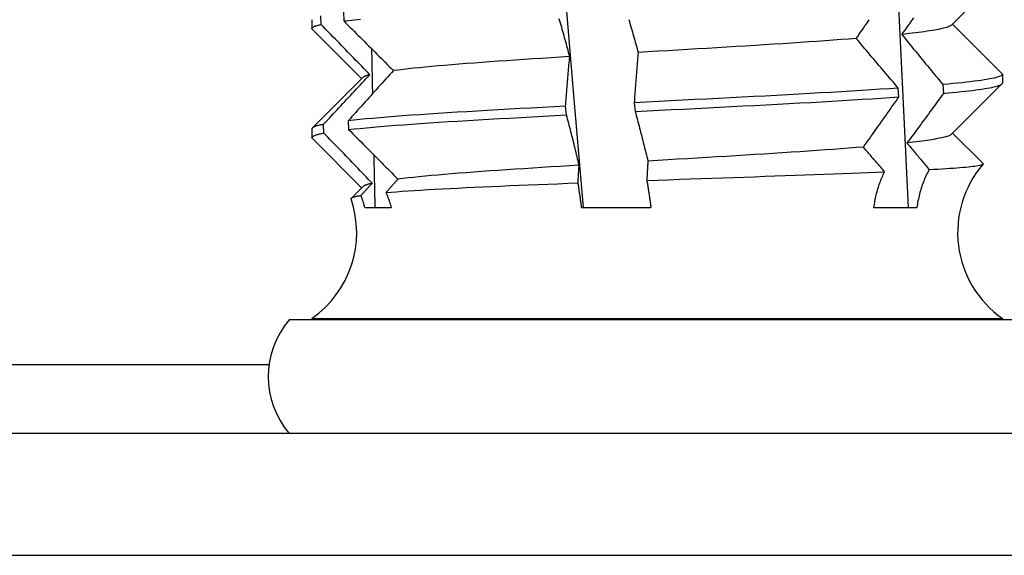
# Model space of a CAD drawing. Header units: inches. Extents: x 13 to 218, y 17 to 122.
# Tile 21 of 107: x 39.675 to 40.119, y 110.431 to 110.673. Entities that reach past the tile are written whole.
import ezdxf

# ---------------------------------------------------------------- set-up
doc = ezdxf.new("R2010")
doc.units = ezdxf.units.IN
doc.header["$MEASUREMENT"] = 0
doc.layers.add('Visible Edges(ANSI)', color=7, linetype='Continuous', lineweight=25)
doc.layers.add('Visible Tangent Edges(ANSI)', color=7, linetype='Continuous', lineweight=25)

msp = doc.modelspace()

# ---------------------------------------------------------------- linework, layer by layer
at = {"layer": 'Visible Edges(ANSI)'}
for p, q in [((40.11778136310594, 110.6929155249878), (40.09512990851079, 110.6702304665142)), ((39.80695460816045, 110.672679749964), (39.80695460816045, 110.6687033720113)), ((39.81106906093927, 110.6705090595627), (39.81097507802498, 110.6744646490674)), ((39.82109202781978, 110.6760453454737), (39.82126485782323, 110.672089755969)), ((39.82934263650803, 110.6460852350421), (39.80715147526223, 110.6683092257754)), ((40.09559020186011, 110.6706915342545), (40.11778136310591, 110.6484676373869)), ((39.8071514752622, 110.6238613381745), (39.82980292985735, 110.6465463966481)), ((40.11797823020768, 110.6480734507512), (40.11797823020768, 110.6440970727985)), ((40.07140133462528, 110.6378725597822), (40.07110574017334, 110.6418281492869)), ((40.09120516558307, 110.6434088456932), (40.09143674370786, 110.6394532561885)), ((40.11778136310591, 110.6437029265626), (40.09512990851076, 110.621017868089)), ((39.92164291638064, 110.62971348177), (39.92124392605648, 110.6336689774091)), ((39.95213769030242, 110.6352496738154), (39.95255045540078, 110.6312941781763)), ((39.81232067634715, 110.6215543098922), (39.81221348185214, 110.6255098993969)), ((39.82330094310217, 110.6270905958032), (39.82348604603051, 110.6231350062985)), ((39.80695460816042, 110.6234671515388), (39.80695460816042, 110.6194907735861)), ((40.09559020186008, 110.6214789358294), (40.10927149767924, 110.6077762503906)), ((39.82934265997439, 110.5968726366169), (39.8071514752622, 110.6190966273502)), ((39.82470264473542, 110.5922249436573), (39.82980293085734, 110.5973337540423)), ((39.83075927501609, 110.5880031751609), (39.84265977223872, 110.5880031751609)), ((39.92843044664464, 110.5880031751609), (39.95963510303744, 110.5880031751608)), ((40.06013759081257, 110.5880031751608), (40.07944174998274, 110.5880031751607)), ((40.12821186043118, 110.5373451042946), (39.79672097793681, 110.5373451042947)), ((39.80695460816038, 110.5380160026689), (40.11797823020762, 110.5380160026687)), ((39.80695460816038, 110.5380160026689), (39.80695460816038, 110.5373451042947)), ((40.11797823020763, 110.5380160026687), (40.11797823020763, 110.5373451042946)), ((40.96236641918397, 110.4861640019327), (33.87546641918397, 110.486164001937)), ((33.87546641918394, 110.4311640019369), (40.96236641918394, 110.4311640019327))]:
    msp.add_line(p, q, dxfattribs=at)
at = {"layer": 'Visible Edges(ANSI)', "flags": 128}
for points in [[(40.03713617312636, 111.2255880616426), (40.04096746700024, 111.1724559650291), (40.04469794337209, 111.1193239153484), (40.0483234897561, 111.0661918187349), (40.05183999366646, 111.0130597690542), (40.05524334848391, 110.9599277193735), (40.05852944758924, 110.9067955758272), (40.06169416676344, 110.8536635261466), (40.06473340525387, 110.8005314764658), (40.0676430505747, 110.7473994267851), (40.07041898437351, 110.6942672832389), (40.07305710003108, 110.6411352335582), (40.07555329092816, 110.5880031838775)], [(39.8793165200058, 111.2222816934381), (39.88271776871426, 111.1734910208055), (39.88620571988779, 111.1247003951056), (39.88977619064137, 111.0759097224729), (39.89342499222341, 111.0271190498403), (39.89714794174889, 110.9783283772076), (39.90094084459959, 110.9295377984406), (39.9047995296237, 110.8807471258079), (39.90871979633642, 110.8319564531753), (39.91269746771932, 110.7831657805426), (39.9167283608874, 110.7343751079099), (39.92080828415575, 110.6855845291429), (39.92493305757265, 110.6367938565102), (39.9290984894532, 110.5880031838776)], [(39.82126485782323, 110.672089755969), (39.8236312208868, 110.672363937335), (39.82616758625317, 110.6726380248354), (39.82887086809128, 110.6729121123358)], [(39.92310957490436, 110.6560334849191), (39.92285690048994, 110.656976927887), (39.92260307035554, 110.657920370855), (39.92234807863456, 110.6588637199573), (39.9220919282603, 110.6598070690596), (39.92183462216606, 110.660750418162), (39.92157615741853, 110.6616937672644), (39.92131653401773, 110.6626370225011), (39.92105575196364, 110.6635802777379), (39.92079381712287, 110.6645234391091), (39.92053072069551, 110.6654666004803), (39.92026647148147, 110.6664097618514), (39.92000106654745, 110.6673529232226), (39.91973450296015, 110.6682959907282), (39.91946678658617, 110.6692390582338), (39.9191979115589, 110.6701821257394), (39.91892788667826, 110.6711250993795), (39.91865670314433, 110.6720680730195), (39.91838436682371, 110.6730110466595)], [(39.94967899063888, 110.6727910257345), (39.94995273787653, 110.671858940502), (39.95022533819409, 110.6709269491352), (39.95049679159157, 110.6699949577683), (39.95076709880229, 110.6690629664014), (39.95103625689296, 110.6681310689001), (39.95130426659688, 110.6671992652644), (39.95157112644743, 110.6662674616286), (39.95183683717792, 110.6653357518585), (39.95210139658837, 110.6644040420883), (39.95236480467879, 110.6634724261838), (39.95262706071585, 110.6625409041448), (39.95288816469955, 110.6616094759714), (39.95314811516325, 110.660678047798), (39.95340691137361, 110.6597468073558), (39.95366455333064, 110.6588155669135), (39.95392103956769, 110.6578844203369)], [(40.05217790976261, 110.6641926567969), (40.05283397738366, 110.6651360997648), (40.05348920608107, 110.6660794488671), (40.05414358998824, 110.6670228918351), (40.05479712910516, 110.6679662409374), (40.05544982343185, 110.6689094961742), (40.0561016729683, 110.6698528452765), (40.0567526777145, 110.6707961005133), (40.05740283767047, 110.6717393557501), (40.05805214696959, 110.6726825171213)], [(40.07798638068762, 110.673495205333), (40.07732110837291, 110.6725634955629), (40.07665493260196, 110.6716318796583), (40.07598785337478, 110.6707003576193), (40.07531984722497, 110.6697688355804), (40.07465094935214, 110.668837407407), (40.07398113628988, 110.6679060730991), (40.07331041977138, 110.6669747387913), (40.07263878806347, 110.6660435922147)], [(39.80715147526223, 110.6683092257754), (39.80707056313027, 110.6684008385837), (39.80701094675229, 110.6684925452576), (39.80697260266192, 110.668584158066), (39.80695556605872, 110.6686758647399), (39.80695982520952, 110.6687675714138), (39.80698538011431, 110.6688591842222), (39.80703223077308, 110.6689508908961), (39.80710036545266, 110.6690425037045), (39.80718977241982, 110.6691342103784), (39.80730045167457, 110.6692258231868), (39.80743237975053, 110.6693175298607), (39.80758554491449, 110.669409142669), (39.80775991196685, 110.669500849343), (39.80795548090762, 110.6695924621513), (39.80817219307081, 110.6696841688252), (39.80841004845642, 110.6697757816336), (39.80866900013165, 110.6698674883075), (39.80894901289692, 110.6699591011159), (39.80925005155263, 110.6700508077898), (39.80957206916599, 110.6701424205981), (39.8099150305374, 110.6702341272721), (39.81027888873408, 110.6703257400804), (39.81066357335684, 110.6704174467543), (39.81106906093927, 110.6705090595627)], [(39.83302467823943, 110.6478744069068), (39.83211352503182, 110.6488178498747), (39.83120205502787, 110.6497611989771), (39.83029025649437, 110.650704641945), (39.82937812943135, 110.6516479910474), (39.82846568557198, 110.6525913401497), (39.82755291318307, 110.6535345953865), (39.82663982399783, 110.6544778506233), (39.82572641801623, 110.65542110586), (39.8248126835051, 110.6563643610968), (39.82389864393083, 110.657307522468), (39.82298427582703, 110.6582506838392), (39.82206959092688, 110.6591937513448), (39.82115458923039, 110.660136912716), (39.82023928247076, 110.6610799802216), (39.81932365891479, 110.6620229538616), (39.81840771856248, 110.6629660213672), (39.81749147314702, 110.6639089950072), (39.81657491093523, 110.6648519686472), (39.8156580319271, 110.6657948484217), (39.81474085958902, 110.6667377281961), (39.81382337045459, 110.6676806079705), (39.81290557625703, 110.668623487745), (39.81198746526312, 110.6695662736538), (39.81106906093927, 110.6705090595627)], [(39.82126485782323, 110.672089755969), (39.82220114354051, 110.6711574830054), (39.82313719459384, 110.6702252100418), (39.82407299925, 110.6692929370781), (39.82500856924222, 110.6683606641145), (39.82594390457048, 110.6674283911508), (39.82687899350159, 110.6664962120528), (39.82781383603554, 110.6655640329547), (39.82874843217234, 110.6646319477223), (39.82968278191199, 110.6636998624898), (39.83061689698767, 110.6627677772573), (39.83155074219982, 110.6618357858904), (39.83248435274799, 110.6609038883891), (39.83341770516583, 110.6599719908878), (39.83435079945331, 110.6590400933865), (39.83528364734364, 110.6581082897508), (39.83621623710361, 110.6571765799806), (39.83714856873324, 110.6562449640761), (39.83808064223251, 110.6553133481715), (39.83901245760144, 110.6543818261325), (39.83994401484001, 110.6534503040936), (39.84087530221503, 110.6525189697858), (39.8418063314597, 110.6515876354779), (39.84273709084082, 110.6506563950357), (39.84366759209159, 110.6497252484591)], [(40.09504713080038, 110.6702304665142), (40.09483953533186, 110.6700559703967), (40.09456744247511, 110.6698815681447), (40.09423096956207, 110.6697070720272), (40.09383023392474, 110.6695326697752), (40.09336535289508, 110.6693581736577), (40.09283644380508, 110.6691837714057), (40.09224363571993, 110.6690092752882), (40.09158703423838, 110.6688348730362), (40.09086676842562, 110.6686603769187), (40.09008294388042, 110.6684858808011), (40.08923568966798, 110.6683114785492), (40.08832512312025, 110.6681369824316), (40.08735136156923, 110.6679625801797), (40.08631452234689, 110.6677880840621), (40.085214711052, 110.6676136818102), (40.08405209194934, 110.6674391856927), (40.0828272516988, 110.6672646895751), (40.08154117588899, 110.6670902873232), (40.08019483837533, 110.6669157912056), (40.07878924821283, 110.6667413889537), (40.07732539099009, 110.6665668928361), (40.07580426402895, 110.6663924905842), (40.07422684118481, 110.6662179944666), (40.07259414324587, 110.6660435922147)], [(40.05212313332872, 110.6641926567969), (40.04878911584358, 110.6639297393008), (40.0453591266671, 110.6636669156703), (40.04183655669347, 110.6634040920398), (40.03822479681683, 110.6631412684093), (40.03452724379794, 110.6628784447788), (40.03074728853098, 110.6626155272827), (40.02688835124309, 110.6623527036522), (40.02295456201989, 110.6620898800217), (40.01895088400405, 110.6618270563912), (40.01488233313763, 110.6615642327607), (40.01075390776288, 110.6613014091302), (40.00657062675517, 110.6610384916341), (40.00233749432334, 110.6607756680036), (39.99805952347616, 110.6605128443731), (39.99374172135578, 110.6602500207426), (39.98938910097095, 110.6599871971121), (39.98500666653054, 110.659724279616), (39.9805994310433, 110.6594614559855), (39.97617240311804, 110.659198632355), (39.97173059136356, 110.6589358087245), (39.96727900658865, 110.658672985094), (39.96282265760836, 110.6584100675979), (39.9583665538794, 110.6581472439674), (39.95391570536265, 110.6578844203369)], [(40.07110574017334, 110.6418281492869), (40.07030956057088, 110.6427604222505), (40.06951403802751, 110.6436927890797), (40.06871916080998, 110.6446250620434), (40.06792492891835, 110.6455572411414), (40.0671313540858, 110.6464894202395), (40.06633842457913, 110.6474215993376), (40.06554616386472, 110.6483537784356), (40.0647545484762, 110.6492858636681), (40.06396359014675, 110.6502179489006), (40.06317328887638, 110.6511499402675), (40.06238365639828, 110.6520818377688), (40.06159466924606, 110.6530137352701), (40.06080635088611, 110.6539456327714), (40.06001867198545, 110.6548774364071), (40.05923164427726, 110.6558092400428), (40.05844527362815, 110.656740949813), (40.05765954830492, 110.6576726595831), (40.05687448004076, 110.6586042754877), (40.05609006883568, 110.6595357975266), (40.05530631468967, 110.6604673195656), (40.05452322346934, 110.661398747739), (40.05374078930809, 110.6623300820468), (40.05295901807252, 110.6632614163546), (40.05217790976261, 110.6641926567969)], [(40.07263878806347, 110.6660435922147), (40.07340421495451, 110.6651001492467), (40.07417036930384, 110.6641567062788), (40.07493722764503, 110.6632133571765), (40.07570480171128, 110.6622700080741), (40.0764730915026, 110.6613266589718), (40.07724209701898, 110.6603833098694), (40.07801181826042, 110.6594400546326), (40.07878224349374, 110.6584967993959), (40.07955339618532, 110.6575536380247), (40.08032525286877, 110.6566104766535), (40.08109781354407, 110.6556672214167), (40.08187108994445, 110.6547241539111), (40.0826450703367, 110.6537809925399), (40.08341975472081, 110.6528379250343), (40.08419514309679, 110.6518948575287), (40.08497123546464, 110.6509518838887), (40.08574803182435, 110.6500089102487), (40.08652552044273, 110.6490659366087), (40.08730371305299, 110.6481230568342), (40.08808260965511, 110.6471800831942), (40.08886221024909, 110.6462372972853), (40.08964249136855, 110.6452944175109), (40.09042347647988, 110.6443516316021), (40.09120516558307, 110.6434088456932)], [(39.83378845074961, 110.6596071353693), (39.83380480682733, 110.6587580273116), (39.83382120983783, 110.6579088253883), (39.83383764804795, 110.6570597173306), (39.83385413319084, 110.6562106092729), (39.83387066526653, 110.6553615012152), (39.83388723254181, 110.6545123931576), (39.83390383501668, 110.6536632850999), (39.83392049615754, 110.6528141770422), (39.83393719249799, 110.6519650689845), (39.83395392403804, 110.6511158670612), (39.83397070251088, 110.6502667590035), (39.83398752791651, 110.6494176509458), (39.83400438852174, 110.6485685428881), (39.83402129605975, 110.6477194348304), (39.83403823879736, 110.6468703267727), (39.83405522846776, 110.646021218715), (39.83407225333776, 110.6451720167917), (39.83408933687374, 110.644322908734), (39.83410644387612, 110.6434738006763), (39.83412360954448, 110.6426246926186), (39.83414079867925, 110.6417755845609), (39.83415804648, 110.6409264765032), (39.83417532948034, 110.6400773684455), (39.83419265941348, 110.6392281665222)], [(39.9231396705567, 110.6560334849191), (39.91890655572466, 110.6557706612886), (39.91472145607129, 110.6555078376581), (39.91058897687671, 110.6552450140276), (39.90651372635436, 110.6549820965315), (39.90250029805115, 110.654719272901), (39.89855329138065, 110.6544564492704), (39.89467731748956, 110.6541936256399), (39.89087697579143, 110.6539308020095), (39.88715685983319, 110.6536678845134), (39.88352158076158, 110.6534050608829), (39.87997573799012, 110.6531422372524), (39.87652393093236, 110.6528794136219), (39.87317076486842, 110.6526165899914), (39.86992083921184, 110.6523536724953), (39.866778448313, 110.6520908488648), (39.86374639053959, 110.6518280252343), (39.86082700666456, 110.6515652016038), (39.85802261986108, 110.6513023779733), (39.8553355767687, 110.6510394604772), (39.85276820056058, 110.6507766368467), (39.85032282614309, 110.6505138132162), (39.84800180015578, 110.6502509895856), (39.84580744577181, 110.6499881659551), (39.84374209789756, 110.6497252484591)], [(39.92124392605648, 110.6336689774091), (39.92130777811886, 110.6346013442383), (39.92137283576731, 110.635533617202), (39.92143909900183, 110.6364658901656), (39.92150656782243, 110.6373981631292), (39.92157524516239, 110.6383303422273), (39.92164512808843, 110.6392625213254), (39.92171621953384, 110.6401947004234), (39.92178851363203, 110.6411268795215), (39.92186201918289, 110.6420589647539), (39.92193673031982, 110.6429909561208), (39.92201264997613, 110.6439229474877), (39.9220897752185, 110.6448549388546), (39.92216811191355, 110.6457868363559), (39.92224765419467, 110.6467186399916), (39.92232840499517, 110.6476504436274), (39.92241036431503, 110.6485821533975), (39.92249353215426, 110.6495138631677), (39.92257791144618, 110.6504454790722), (39.92266349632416, 110.6513770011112), (39.92275029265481, 110.6523084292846), (39.92283829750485, 110.653239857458), (39.92292751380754, 110.6541710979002), (39.92301793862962, 110.6551023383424), (39.92310957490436, 110.6560334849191)], [(39.95392103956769, 110.6578844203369), (39.95383304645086, 110.656940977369), (39.95374624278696, 110.655997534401), (39.9536606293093, 110.6550541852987), (39.95357620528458, 110.6541108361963), (39.95349297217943, 110.653167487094), (39.9534109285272, 110.6522241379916), (39.95333007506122, 110.6512808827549), (39.9532504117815, 110.6503376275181), (39.95317193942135, 110.6493944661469), (39.95309465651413, 110.6484513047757), (39.95301856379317, 110.6475081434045), (39.95294366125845, 110.6465649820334), (39.9528699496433, 110.6456219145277), (39.9527974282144, 110.6446788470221), (39.95272609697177, 110.6437357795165), (39.95265595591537, 110.6427928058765), (39.95258700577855, 110.6418498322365), (39.95251924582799, 110.6409068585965), (39.952452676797, 110.639963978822), (39.95238729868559, 110.639021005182), (39.95232311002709, 110.6380781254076), (39.95226011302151, 110.6371353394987), (39.95219830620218, 110.6361924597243), (39.95213769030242, 110.6352496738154)], [(39.81221348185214, 110.6255098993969), (39.81307411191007, 110.6264421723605), (39.81393531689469, 110.6273744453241), (39.81479708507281, 110.6283067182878), (39.81565942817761, 110.6292389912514), (39.8165223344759, 110.630171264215), (39.81738582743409, 110.6311034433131), (39.81824987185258, 110.6320356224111), (39.81911449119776, 110.6329677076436), (39.81997967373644, 110.6338997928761), (39.8208454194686, 110.6348318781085), (39.82171174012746, 110.6357638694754), (39.82257861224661, 110.6366957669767), (39.82344604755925, 110.637627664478), (39.8243140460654, 110.6385595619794), (39.82518260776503, 110.6394913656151), (39.82605173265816, 110.6404230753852), (39.82692140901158, 110.6413547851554), (39.82779163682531, 110.6422863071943), (39.82866242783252, 110.6432178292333), (39.82953377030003, 110.6441493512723), (39.83040566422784, 110.6450806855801), (39.83127812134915, 110.6460120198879), (39.83215111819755, 110.6469432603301), (39.83302467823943, 110.6478744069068)], [(39.84366759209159, 110.6497252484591), (39.84281332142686, 110.6487818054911), (39.84195954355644, 110.6478384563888), (39.84110624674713, 110.6468950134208), (39.84025344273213, 110.6459516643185), (39.83940113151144, 110.6450083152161), (39.83854930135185, 110.6440650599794), (39.83769796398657, 110.6431218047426), (39.8368471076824, 110.6421785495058), (39.83599675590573, 110.6412352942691), (39.83514689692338, 110.6402921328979), (39.83429751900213, 110.6393489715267), (39.83344864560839, 110.6384059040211), (39.83260026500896, 110.6374627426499), (39.83175237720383, 110.6365196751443), (39.83090498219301, 110.6355767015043), (39.83005809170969, 110.6346336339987), (39.82921169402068, 110.6336906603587), (39.82836580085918, 110.6327477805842), (39.82752040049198, 110.6318048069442), (39.82667550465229, 110.6308619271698), (39.8258311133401, 110.6299190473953), (39.82498721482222, 110.6289761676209), (39.82414383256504, 110.628033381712), (39.82330094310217, 110.6270905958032)], [(39.83305018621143, 110.6478744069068), (39.83283930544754, 110.6478190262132), (39.83263499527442, 110.6477637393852), (39.83243729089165, 110.6477083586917), (39.83224619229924, 110.6476530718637), (39.83206172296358, 110.6475976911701), (39.83188391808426, 110.6475424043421), (39.83171280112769, 110.6474870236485), (39.83154837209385, 110.6474317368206), (39.83139067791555, 110.647376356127), (39.83123973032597, 110.647321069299), (39.83109554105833, 110.6472656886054), (39.8309581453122, 110.6472104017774), (39.8308275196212, 110.6471550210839), (39.83070367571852, 110.6470997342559), (39.83058659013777, 110.6470443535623), (39.83047625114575, 110.6469890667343), (39.83037267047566, 110.6469336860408), (39.83027582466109, 110.6468783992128), (39.83018570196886, 110.6468230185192), (39.83010231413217, 110.6467677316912), (39.83002563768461, 110.6467123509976), (39.82995566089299, 110.6466570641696), (39.82989238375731, 110.6466016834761), (39.82983579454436, 110.6465463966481)], [(40.11778136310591, 110.6484676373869), (40.11793561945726, 110.648256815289), (40.11797727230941, 110.6480459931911), (40.11790632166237, 110.6478352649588), (40.11772280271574, 110.6476244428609), (40.11742684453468, 110.6474137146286), (40.11701867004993, 110.6472028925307), (40.11649857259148, 110.6469921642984), (40.11586692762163, 110.6467813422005), (40.1151241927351, 110.6465705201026), (40.11427089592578, 110.6463597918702), (40.11330767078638, 110.6461489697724), (40.11223522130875, 110.64593824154), (40.11105429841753, 110.6457274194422), (40.10976577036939, 110.6455166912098), (40.10837057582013, 110.6453058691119), (40.10686972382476, 110.645095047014), (40.1052642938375, 110.6448843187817), (40.1035554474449, 110.6446734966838), (40.10174442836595, 110.6444627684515), (40.09983255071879, 110.6442519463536), (40.09782118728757, 110.6440412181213), (40.095711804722, 110.6438303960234), (40.093505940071, 110.6436195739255), (40.09120516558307, 110.6434088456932)], [(40.07110574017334, 110.6418281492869), (40.06714599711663, 110.6415540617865), (40.06305805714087, 110.6412798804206), (40.05884694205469, 110.6410057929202), (40.05451780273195, 110.6407317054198), (40.05007593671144, 110.6404576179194), (40.04552678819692, 110.640183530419), (40.04087593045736, 110.6399094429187), (40.03612904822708, 110.6396353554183), (40.03129196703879, 110.6393611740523), (40.02637060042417, 110.6390870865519), (40.02137097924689, 110.6388129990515), (40.01629922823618, 110.6385389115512), (40.01116155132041, 110.6382648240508), (40.00596424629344, 110.6379907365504), (40.00071367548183, 110.63771664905), (39.99541626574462, 110.637442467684), (39.99007850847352, 110.6371683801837), (39.98470694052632, 110.6368942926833), (39.97930813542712, 110.6366202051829), (39.97388870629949, 110.6363461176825), (39.96845529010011, 110.6360720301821), (39.96301454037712, 110.6357979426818), (39.95757311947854, 110.6355237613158), (39.95213769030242, 110.6352496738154)], [(40.09143674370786, 110.6394532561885), (40.09354379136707, 110.6396468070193), (40.09557085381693, 110.6398402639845), (40.0975166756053, 110.6400337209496), (40.09938009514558, 110.6402272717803), (40.1011599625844, 110.6404207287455), (40.10285518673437, 110.6406142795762), (40.10446474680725, 110.6408077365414), (40.10598764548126, 110.6410011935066), (40.10742295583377, 110.6411947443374), (40.10876982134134, 110.6413882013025), (40.11002739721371, 110.6415816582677), (40.11119492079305, 110.6417752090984), (40.11227168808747, 110.6419686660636), (40.11325703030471, 110.6421621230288), (40.11415036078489, 110.6423556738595), (40.11495111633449, 110.6425491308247), (40.11565882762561, 110.6427426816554), (40.11627304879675, 110.6429361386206), (40.11679341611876, 110.6431295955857), (40.1172196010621, 110.6433231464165), (40.11755134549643, 110.6435166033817), (40.11778846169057, 110.6437100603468), (40.11793078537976, 110.6439036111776), (40.11797823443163, 110.6440970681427)], [(39.95255045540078, 110.6312941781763), (39.95798657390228, 110.6315682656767), (39.96342817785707, 110.6318423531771), (39.96886860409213, 110.6321164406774), (39.97430119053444, 110.6323905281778), (39.97971928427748, 110.6326647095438), (39.98511625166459, 110.6329387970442), (39.99048548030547, 110.6332128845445), (39.99582040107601, 110.6334869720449), (40.00111447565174, 110.6337610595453), (40.00636122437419, 110.6340351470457), (40.01155422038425, 110.6343092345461), (40.01668710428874, 110.6345833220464), (40.02175359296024, 110.6348575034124), (40.02674747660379, 110.6351315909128), (40.03166264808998, 110.6354056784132), (40.03649308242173, 110.6356797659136), (40.04123286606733, 110.635953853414), (40.04587619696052, 110.6362279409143), (40.05041738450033, 110.6365020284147), (40.05485086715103, 110.6367762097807), (40.05917122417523, 110.6370502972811), (40.06337315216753, 110.6373243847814), (40.0674515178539, 110.6375984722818), (40.07140133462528, 110.6378725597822)], [(40.05535625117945, 110.6152379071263), (40.05603422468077, 110.6161812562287), (40.05671138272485, 110.6171246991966), (40.05738772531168, 110.618068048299), (40.05806325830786, 110.6190113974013), (40.05873796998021, 110.6199547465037), (40.0594118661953, 110.620898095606), (40.06008494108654, 110.6218413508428), (40.06075720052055, 110.6227846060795), (40.06142864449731, 110.6237277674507), (40.06209926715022, 110.6246710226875), (40.06276906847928, 110.6256141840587), (40.06343804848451, 110.6265572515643), (40.06410619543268, 110.6275004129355), (40.06477353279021, 110.6284434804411), (40.06544004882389, 110.6293865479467), (40.06610572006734, 110.6303295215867), (40.06677058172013, 110.6312724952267), (40.06743459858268, 110.6322154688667), (40.06809780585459, 110.6331584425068), (40.06876016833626, 110.6341013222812), (40.06942170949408, 110.6350442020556), (40.07008240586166, 110.6359869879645), (40.0707422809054, 110.6369297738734), (40.07140133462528, 110.6378725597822)], [(40.09143674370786, 110.6394532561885), (40.09076307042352, 110.6385209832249), (40.09008850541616, 110.6375886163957), (40.08941306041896, 110.636656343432), (40.08873673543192, 110.635724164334), (40.08805953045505, 110.6347918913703), (40.08738144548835, 110.6338597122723), (40.0867024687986, 110.6329276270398), (40.08602262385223, 110.6319955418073), (40.08534189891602, 110.6310634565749), (40.08466030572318, 110.630131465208), (40.0839778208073, 110.6291995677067), (40.08329446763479, 110.6282676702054), (40.08261021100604, 110.6273357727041), (40.08192507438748, 110.6264039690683), (40.08123904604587, 110.6254721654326), (40.08055213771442, 110.6245404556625), (40.07986433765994, 110.6236087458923), (40.07917565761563, 110.6226771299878), (40.07848609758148, 110.6217456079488), (40.0777956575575, 110.6208140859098), (40.0771043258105, 110.6198826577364), (40.07641212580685, 110.618951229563), (40.07571903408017, 110.6180199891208), (40.07502507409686, 110.6170887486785)], [(39.92124392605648, 110.6336689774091), (39.91602268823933, 110.6333948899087), (39.91085832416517, 110.6331208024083), (39.90575715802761, 110.632846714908), (39.90072544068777, 110.6325726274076), (39.89576932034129, 110.6322984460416), (39.89089488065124, 110.6320243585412), (39.88610808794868, 110.6317502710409), (39.88141479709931, 110.6314761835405), (39.87682075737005, 110.6312020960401), (39.87233160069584, 110.6309280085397), (39.86795281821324, 110.6306539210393), (39.86368977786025, 110.6303797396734), (39.85954768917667, 110.630105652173), (39.85553163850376, 110.6298315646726), (39.8516465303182, 110.6295574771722), (39.84789712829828, 110.6292833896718), (39.84428803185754, 110.6290093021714), (39.84082365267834, 110.6287352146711), (39.83750822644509, 110.6284611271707), (39.83434582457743, 110.6281869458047), (39.83134030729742, 110.6279128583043), (39.82849537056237, 110.6276387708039), (39.82581448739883, 110.6273646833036), (39.82330094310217, 110.6270905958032)], [(39.82348604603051, 110.6231350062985), (39.82601241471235, 110.6234090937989), (39.82870588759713, 110.6236832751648), (39.83156315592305, 110.6239573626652), (39.83458072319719, 110.6242314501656), (39.83775489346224, 110.624505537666), (39.84108178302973, 110.6247796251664), (39.84455732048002, 110.6250537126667), (39.84817724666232, 110.6253278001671), (39.85193711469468, 110.6256019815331), (39.85583234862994, 110.6258760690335), (39.8598581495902, 110.6261501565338), (39.86400961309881, 110.6264242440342), (39.86828163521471, 110.6266983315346), (39.8726690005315, 110.626972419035), (39.87716632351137, 110.6272465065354), (39.88176810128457, 110.6275206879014), (39.88646870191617, 110.6277947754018), (39.89126236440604, 110.6280688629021), (39.89614322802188, 110.6283429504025), (39.90110530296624, 110.6286170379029), (39.90614251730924, 110.6288911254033), (39.91124871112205, 110.6291652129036), (39.91641761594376, 110.6294393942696), (39.92164291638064, 110.62971348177)], [(39.92730865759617, 110.6070787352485), (39.9270860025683, 110.6080221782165), (39.92686217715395, 110.6089656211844), (39.92663718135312, 110.6099089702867), (39.92641101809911, 110.6108523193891), (39.92618368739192, 110.6117956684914), (39.92595518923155, 110.6127389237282), (39.92572552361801, 110.613682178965), (39.92549469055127, 110.6146254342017), (39.92526269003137, 110.6155686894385), (39.92502952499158, 110.6165118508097), (39.92479518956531, 110.6174550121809), (39.92455969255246, 110.6183981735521), (39.92432302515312, 110.6193412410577), (39.92408519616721, 110.6202843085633), (39.92384620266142, 110.6212273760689), (39.92360604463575, 110.6221704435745), (39.92336472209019, 110.6231134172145), (39.92312223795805, 110.6240562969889), (39.92287858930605, 110.624999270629), (39.92263377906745, 110.6259421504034), (39.92238780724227, 110.6268850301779), (39.92214067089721, 110.6278279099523), (39.92189237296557, 110.6287706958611), (39.92164291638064, 110.62971348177)], [(39.95255045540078, 110.6312941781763), (39.95280294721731, 110.6303618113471), (39.95305428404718, 110.6294295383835), (39.95330446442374, 110.6284972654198), (39.95355348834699, 110.6275649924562), (39.95380135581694, 110.6266328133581), (39.95404806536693, 110.6257006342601), (39.95429361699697, 110.624768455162), (39.95453800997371, 110.6238363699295), (39.95478124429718, 110.6229043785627), (39.95502331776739, 110.6219723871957), (39.955264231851, 110.6210403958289), (39.95550398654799, 110.6201084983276), (39.95574258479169, 110.6191766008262), (39.95598002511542, 110.6182447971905), (39.95621630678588, 110.6173129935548), (39.95645142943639, 110.6163812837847), (39.95668539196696, 110.6154496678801), (39.95691819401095, 110.61451795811), (39.95714983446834, 110.613586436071), (39.95738031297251, 110.612654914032), (39.95760962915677, 110.6117234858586), (39.9578377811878, 110.6107921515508), (39.95806476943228, 110.6098609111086), (39.95829059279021, 110.6089296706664)], [(39.81221348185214, 110.6255098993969), (39.81178661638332, 110.6254247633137), (39.81137753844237, 110.6253396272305), (39.81098629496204, 110.6252544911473), (39.81061294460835, 110.6251694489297), (39.81025752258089, 110.6250843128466), (39.80992007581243, 110.6249991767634), (39.80960065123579, 110.6249140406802), (39.80929926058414, 110.6248289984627), (39.80901597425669, 110.6247438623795), (39.80875079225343, 110.6246587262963), (39.80850377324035, 110.6245735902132), (39.80827492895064, 110.6244885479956), (39.80806429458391, 110.6244034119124), (39.80787189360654, 110.6243182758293), (39.80769774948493, 110.6242331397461), (39.80754188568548, 110.6241480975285), (39.80740430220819, 110.6240629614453), (39.80728504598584, 110.6239778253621), (39.80718410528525, 110.623892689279), (39.80710149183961, 110.6238076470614), (39.80703724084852, 110.6237225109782), (39.80699132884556, 110.6236373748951), (39.80696379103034, 110.6235522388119), (39.80695460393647, 110.6234671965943)], [(39.8071514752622, 110.6190966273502), (39.80706247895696, 110.6191990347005), (39.80700004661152, 110.6193014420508), (39.80696418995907, 110.6194038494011), (39.80695490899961, 110.6195062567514), (39.80697221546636, 110.6196086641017), (39.8070160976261, 110.619711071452), (39.80708655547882, 110.6198134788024), (39.80718357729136, 110.6199158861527), (39.80730713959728, 110.620018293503), (39.80745721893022, 110.6201207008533), (39.80763380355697, 110.6202231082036), (39.80783685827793, 110.620325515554), (39.80806633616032, 110.6204279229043), (39.80832220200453, 110.620530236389), (39.80860442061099, 110.6206326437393), (39.80891294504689, 110.6207350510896), (39.80924771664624, 110.6208374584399), (39.80960867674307, 110.6209398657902), (39.80999576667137, 110.6210422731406), (39.81040891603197, 110.6211446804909), (39.81084806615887, 110.6212470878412), (39.81131312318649, 110.6213494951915), (39.81180402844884, 110.6214519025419), (39.81232067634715, 110.6215543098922)], [(39.83408525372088, 110.5989195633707), (39.83318251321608, 110.5998630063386), (39.83227939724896, 110.6008064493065), (39.8313759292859, 110.6017497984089), (39.83047209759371, 110.6026931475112), (39.82956789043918, 110.6036364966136), (39.82866333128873, 110.6045798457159), (39.82775840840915, 110.6055231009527), (39.82685312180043, 110.6064663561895), (39.82594748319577, 110.6074095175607), (39.82504148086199, 110.6083527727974), (39.82413512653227, 110.6092959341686), (39.82322840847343, 110.6102390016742), (39.82232135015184, 110.6111821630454), (39.82141392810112, 110.612125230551), (39.82050615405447, 110.6130682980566), (39.81959803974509, 110.6140112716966), (39.81868957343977, 110.6149542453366), (39.81778075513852, 110.6158972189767), (39.81687160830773, 110.6168400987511), (39.81596209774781, 110.6177830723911), (39.81505225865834, 110.6187258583), (39.81414207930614, 110.6196687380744), (39.81323154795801, 110.6206115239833), (39.81232067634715, 110.6215543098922)], [(39.82348604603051, 110.6231350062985), (39.82441461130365, 110.6222027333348), (39.82534289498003, 110.6212703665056), (39.82627089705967, 110.620338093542), (39.82719860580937, 110.6194059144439), (39.82812603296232, 110.6184736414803), (39.82905316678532, 110.6175414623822), (39.82998001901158, 110.6166093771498), (39.83090657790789, 110.6156772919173), (39.83183284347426, 110.6147452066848), (39.83275881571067, 110.6138132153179), (39.83368449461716, 110.6128813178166), (39.83460988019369, 110.6119494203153), (39.83553499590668, 110.611017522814), (39.83645983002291, 110.6100857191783), (39.83738438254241, 110.6091539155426), (39.83830864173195, 110.6082222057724), (39.83923261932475, 110.6072904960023), (39.8401563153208, 110.6063588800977), (39.84107970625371, 110.6054273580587), (39.84200281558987, 110.6044958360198), (39.84292564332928, 110.6035644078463), (39.84384816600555, 110.602632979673), (39.84477039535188, 110.6017017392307), (39.84569231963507, 110.6007704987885)], [(40.09509102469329, 110.621017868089), (40.09489240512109, 110.6208541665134), (40.09463590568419, 110.6206904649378), (40.09432186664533, 110.6205267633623), (40.09395061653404, 110.6203630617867), (40.09352246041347, 110.6201992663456), (40.09303772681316, 110.62003556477), (40.09249675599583, 110.6198718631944), (40.09189985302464, 110.6197081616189), (40.09124734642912, 110.6195444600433), (40.0905395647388, 110.6193807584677), (40.08977683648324, 110.6192170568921), (40.08895947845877, 110.6190533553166), (40.08808780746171, 110.618889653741), (40.08716216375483, 110.6187259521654), (40.08618285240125, 110.6185621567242), (40.08515021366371, 110.6183984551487), (40.08406456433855, 110.6182347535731), (40.08292623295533, 110.6180710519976), (40.08173553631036, 110.617907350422), (40.08049280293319, 110.6177436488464), (40.07919834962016, 110.6175799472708), (40.077852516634, 110.6174162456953), (40.07645560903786, 110.6172525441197), (40.07500796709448, 110.6170887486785)], [(40.05531787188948, 110.6152379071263), (40.05207172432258, 110.6149749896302), (40.04872582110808, 110.6147121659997), (40.04528421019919, 110.6144493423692), (40.04175092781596, 110.6141865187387), (40.03813001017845, 110.6139236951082), (40.03442550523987, 110.6136607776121), (40.03064145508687, 110.6133979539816), (40.02678189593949, 110.6131351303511), (40.02285086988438, 110.6128723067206), (40.01885241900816, 110.6126094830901), (40.01479058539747, 110.612346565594), (40.01066941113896, 110.6120837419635), (40.00649293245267, 110.611820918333), (40.0022653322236, 110.6115580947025), (39.99799148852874, 110.611295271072), (39.99367651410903, 110.6110323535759), (39.9893255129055, 110.6107695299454), (39.98494359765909, 110.6105067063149), (39.98053587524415, 110.6102438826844), (39.97610745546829, 110.6099810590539), (39.97166344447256, 110.6097181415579), (39.96720895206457, 110.6094553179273), (39.96274908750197, 110.6091924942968), (39.95828895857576, 110.6089296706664)], [(40.06492755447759, 110.6041289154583), (40.06452699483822, 110.6045919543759), (40.06412658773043, 110.605054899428), (40.06372632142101, 110.6055179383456), (40.06332621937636, 110.6059808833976), (40.06292625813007, 110.6064439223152), (40.06252646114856, 110.6069068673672), (40.06212680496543, 110.6073698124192), (40.06172730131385, 110.6078327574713), (40.06132796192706, 110.6082957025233), (40.06092876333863, 110.6087586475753), (40.06052972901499, 110.6092214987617), (40.0601308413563, 110.6096844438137), (40.05973211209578, 110.6101472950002), (40.05933353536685, 110.6106101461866), (40.05893511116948, 110.611072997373), (40.05853683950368, 110.6115358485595), (40.05813872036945, 110.6119986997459), (40.0577407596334, 110.6124614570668), (40.05734295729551, 110.6129242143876), (40.05694530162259, 110.6133869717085), (40.05654780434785, 110.6138497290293), (40.05615046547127, 110.6143124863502), (40.05575327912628, 110.6147751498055), (40.05535625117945, 110.6152379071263)], [(40.07502507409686, 110.6170887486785), (40.07543922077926, 110.6165897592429), (40.07585356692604, 110.6160906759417), (40.07626811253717, 110.6155915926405), (40.07668283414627, 110.6150926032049), (40.07709775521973, 110.6145936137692), (40.07751287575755, 110.614094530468), (40.07792817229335, 110.6135955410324), (40.0783436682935, 110.6130965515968), (40.07875935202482, 110.6125975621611), (40.0791752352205, 110.6120985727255), (40.07959129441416, 110.6115995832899), (40.08000755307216, 110.6111005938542), (40.08042401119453, 110.6106016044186), (40.08084064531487, 110.6101027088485), (40.08125747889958, 110.6096037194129), (40.08167448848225, 110.6091048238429), (40.08209170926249, 110.6086058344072), (40.08250910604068, 110.6081069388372), (40.08292669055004, 110.6076080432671), (40.08334447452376, 110.6071090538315), (40.08376244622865, 110.6066101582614), (40.0841806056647, 110.6061112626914), (40.08459895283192, 110.6056123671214), (40.08501748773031, 110.6051134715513)], [(39.83477524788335, 110.6117850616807), (39.83479710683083, 110.6107941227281), (39.83481902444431, 110.6098031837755), (39.83484098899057, 110.6088122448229), (39.83486302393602, 110.6078213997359), (39.83488510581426, 110.6068304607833), (39.83490725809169, 110.6058395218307), (39.83492945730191, 110.6048486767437), (39.83495171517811, 110.6038577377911), (39.83497401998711, 110.6028667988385), (39.8349963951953, 110.6018759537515), (39.83501882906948, 110.6008850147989), (39.83504130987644, 110.5998940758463), (39.8350638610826, 110.5989032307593), (39.83508645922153, 110.5979122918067), (39.83510911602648, 110.5969213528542), (39.83513183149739, 110.5959304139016), (39.8351546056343, 110.5949395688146), (39.8351774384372, 110.593948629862), (39.83520031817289, 110.5929576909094), (39.83522326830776, 110.5919668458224), (39.83524626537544, 110.5909759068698), (39.8352693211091, 110.5899849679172), (39.83529243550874, 110.5889941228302), (39.83531560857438, 110.5880031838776)], [(39.92730935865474, 110.6070787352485), (39.92303284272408, 110.606815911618), (39.91880220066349, 110.6065530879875), (39.91462190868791, 110.6062901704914), (39.91049608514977, 110.6060273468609), (39.90642884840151, 110.6057645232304), (39.90242429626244, 110.6055016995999), (39.89848655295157, 110.6052388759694), (39.89461971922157, 110.6049759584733), (39.89082791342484, 110.6047131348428), (39.8871152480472, 110.6044503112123), (39.88348582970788, 110.6041874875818), (39.87994376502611, 110.6039246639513), (39.87649317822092, 110.6036617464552), (39.87313817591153, 110.6033989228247), (39.86988286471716, 110.6031360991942), (39.86673135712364, 110.6028732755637), (39.86368777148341, 110.6026104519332), (39.86075620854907, 110.6023476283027), (39.85794079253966, 110.6020847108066), (39.85524561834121, 110.6018218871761), (39.85267478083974, 110.6015590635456), (39.85023126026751, 110.6012962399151), (39.8479165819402, 110.6010334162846), (39.84573220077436, 110.6007704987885)], [(39.92683221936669, 110.5990749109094), (39.92685028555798, 110.599408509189), (39.92686850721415, 110.5997421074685), (39.92688688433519, 110.6000756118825), (39.92690541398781, 110.6004092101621), (39.92692410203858, 110.6007427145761), (39.92694294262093, 110.6010763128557), (39.92696193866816, 110.6014098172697), (39.92698109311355, 110.6017433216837), (39.92700040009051, 110.6020768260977), (39.92701986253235, 110.6024103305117), (39.92703948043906, 110.6027439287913), (39.92705925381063, 110.6030773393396), (39.92707918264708, 110.6034108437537), (39.92709926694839, 110.6037443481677), (39.92711950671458, 110.6040778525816), (39.92713990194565, 110.6044112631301), (39.92716045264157, 110.604744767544), (39.92718115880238, 110.6050781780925), (39.92720202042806, 110.6054116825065), (39.9272230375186, 110.6057450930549), (39.92724421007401, 110.6060785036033), (39.92726553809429, 110.6064119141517), (39.92728701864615, 110.6067453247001), (39.92730865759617, 110.6070787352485)], [(39.95829059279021, 110.6089296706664), (39.95826843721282, 110.6085657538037), (39.95824645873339, 110.6082017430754), (39.95822465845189, 110.6078378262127), (39.95820303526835, 110.6074739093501), (39.95818158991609, 110.6071099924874), (39.95816032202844, 110.6067460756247), (39.95813923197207, 110.6063821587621), (39.95811831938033, 110.6060182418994), (39.9580975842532, 110.6056543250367), (39.95807702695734, 110.6052905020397), (39.9580566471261, 110.604926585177), (39.95803644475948, 110.6045626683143), (39.95801642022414, 110.6041987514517), (39.95799657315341, 110.6038349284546), (39.95797690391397, 110.6034710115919), (39.95795741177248, 110.6031070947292), (39.95793809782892, 110.6027432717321), (39.95791896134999, 110.6023793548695), (39.95790000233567, 110.6020155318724), (39.95788122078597, 110.6016516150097), (39.95786261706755, 110.6012877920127), (39.95784419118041, 110.6009239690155), (39.95782594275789, 110.6005600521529), (39.95780787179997, 110.6001962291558)], [(40.08501748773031, 110.6051134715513), (40.08704496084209, 110.6052287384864), (40.08898994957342, 110.6053435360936), (40.09085164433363, 110.6054579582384), (40.09262922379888, 110.6055720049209), (40.09432187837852, 110.6056855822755), (40.09592877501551, 110.6057988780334), (40.09744909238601, 110.6059117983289), (40.09888203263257, 110.6060244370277), (40.10022675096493, 110.6061367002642), (40.10148244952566, 110.6062487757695), (40.10264829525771, 110.6063604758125), (40.10372327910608, 110.6064719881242), (40.10470486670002, 110.6065830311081), (40.10559238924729, 110.6066936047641), (40.10638575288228, 110.6068037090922), (40.10708485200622, 110.6069133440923), (40.10768958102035, 110.6070225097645), (40.10819983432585, 110.6071312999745), (40.10861550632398, 110.6072397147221), (40.10893649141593, 110.6073476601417), (40.10916269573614, 110.6074553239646), (40.10929400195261, 110.6075626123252), (40.10933030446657, 110.6076696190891), (40.10927149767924, 110.6077762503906)], [(39.95780787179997, 110.6001962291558), (39.96270183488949, 110.600368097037), (39.96760257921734, 110.6005393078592), (39.97250573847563, 110.6007099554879), (39.97740694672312, 110.6008801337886), (39.98229773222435, 110.6010497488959), (39.98716179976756, 110.6012183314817), (39.99199426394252, 110.6013860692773), (39.9967910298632, 110.6015529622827), (40.00154799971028, 110.6017190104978), (40.00626107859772, 110.6018843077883), (40.0109261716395, 110.6020489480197), (40.01553918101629, 110.6022128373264), (40.02009600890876, 110.6023761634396), (40.02459256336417, 110.6025389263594), (40.02902474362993, 110.6027012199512), (40.03338831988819, 110.6028630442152), (40.03767015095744, 110.6030241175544), (40.04186140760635, 110.6031842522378), (40.04595888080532, 110.603343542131), (40.04995937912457, 110.603501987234), (40.05385969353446, 110.6036597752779), (40.05765663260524, 110.6038167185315), (40.06134698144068, 110.6039730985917), (40.06492755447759, 110.6041289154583)], [(40.06013758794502, 110.5880031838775), (40.06023704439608, 110.5887241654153), (40.06034552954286, 110.5894420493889), (40.06046299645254, 110.590156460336), (40.06058939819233, 110.5908673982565), (40.06072469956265, 110.5915746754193), (40.0608688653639, 110.5922781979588), (40.0610218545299, 110.5929776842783), (40.06118363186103, 110.5936732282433), (40.06135416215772, 110.5943645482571), (40.06153338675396, 110.5950516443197), (40.06172129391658, 110.5957342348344), (40.06191782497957, 110.5964123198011), (40.06212295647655, 110.5970856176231), (40.0623366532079, 110.597754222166), (40.06255885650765, 110.5984177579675), (40.06278954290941, 110.599076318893), (40.06302866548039, 110.599729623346), (40.06327608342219, 110.600377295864), (40.06353157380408, 110.6010187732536), (40.06379504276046, 110.6016538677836), (40.06406644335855, 110.602282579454), (40.06434570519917, 110.6029047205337), (40.0646327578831, 110.603520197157), (40.06492755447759, 110.6041289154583)], [(40.08501748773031, 110.6051134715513), (40.08467892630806, 110.6044752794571), (40.08434898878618, 110.6038292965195), (40.08402778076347, 110.6031756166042), (40.08371536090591, 110.6025145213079), (40.08341179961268, 110.6018460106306), (40.08311717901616, 110.6011701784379), (40.08283156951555, 110.6004874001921), (40.08255506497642, 110.5997975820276), (40.08228771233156, 110.5991009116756), (40.08202961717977, 110.5983976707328), (40.08178082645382, 110.5976878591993), (40.0815414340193, 110.5969716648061), (40.08131170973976, 110.5962497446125), (40.08109180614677, 110.5955227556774), (40.08088174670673, 110.5947906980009), (40.08068157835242, 110.594053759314), (40.08049134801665, 110.5933122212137), (40.08031111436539, 110.5925660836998), (40.08014090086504, 110.5918156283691), (40.0799807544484, 110.5910608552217), (40.07983072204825, 110.5903021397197), (40.07969085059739, 110.5895394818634), (40.07956117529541, 110.5887730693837), (40.0794417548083, 110.5880031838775)], [(39.82904385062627, 110.5934493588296), (39.82925348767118, 110.5936773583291), (39.8294631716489, 110.5939053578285), (39.8296728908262, 110.5941332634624), (39.8298826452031, 110.5943612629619), (39.83009242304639, 110.5945891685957), (39.83030224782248, 110.5948171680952), (39.83051210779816, 110.5950450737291), (39.83072201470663, 110.5952730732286), (39.8309319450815, 110.5955009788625), (39.83114191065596, 110.5957288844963), (39.83135191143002, 110.5959568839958), (39.83156195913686, 110.5961847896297), (39.83177203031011, 110.5964126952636), (39.83198214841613, 110.5966406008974), (39.83219230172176, 110.5968685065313), (39.83240247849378, 110.5970964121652), (39.83261270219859, 110.5973244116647), (39.83282296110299, 110.5975523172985), (39.83303325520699, 110.5977801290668), (39.83324358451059, 110.5980080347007), (39.83345394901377, 110.5982359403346), (39.83366434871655, 110.5984638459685), (39.83387478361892, 110.5986917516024), (39.83408525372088, 110.5989195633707)], [(39.8341627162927, 110.5989195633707), (39.83387680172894, 110.5988535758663), (39.83359988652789, 110.5987874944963), (39.83333198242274, 110.5987214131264), (39.83307311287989, 110.5986553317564), (39.83282331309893, 110.5985892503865), (39.83258259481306, 110.5985231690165), (39.83235099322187, 110.5984570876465), (39.83212850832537, 110.5983910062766), (39.83191518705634, 110.5983249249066), (39.83171104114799, 110.5982588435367), (39.8315160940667, 110.5981927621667), (39.83133036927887, 110.5981266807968), (39.83115387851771, 110.5980605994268), (39.830986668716, 110.5979945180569), (39.83082875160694, 110.5979284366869), (39.83068015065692, 110.597862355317), (39.83054088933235, 110.597796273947), (39.83041097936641, 110.5977301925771), (39.83029045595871, 110.5976641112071), (39.83017934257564, 110.5975980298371), (39.83007765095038, 110.5975319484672), (39.82998542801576, 110.5974658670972), (39.82990266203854, 110.5973997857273), (39.82982941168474, 110.5973337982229)], [(39.84569231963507, 110.6007704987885), (39.84546767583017, 110.6005184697), (39.84524306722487, 110.6002664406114), (39.84501849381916, 110.6000144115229), (39.84479396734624, 110.5997623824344), (39.84456947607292, 110.5995103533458), (39.84434500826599, 110.5992583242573), (39.84412058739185, 110.5990062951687), (39.84389620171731, 110.5987542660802), (39.84367186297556, 110.5985022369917), (39.84344754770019, 110.5982502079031), (39.84322327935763, 110.5979981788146), (39.84299903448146, 110.597746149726), (39.84277483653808, 110.5974941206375), (39.84255067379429, 110.5972421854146), (39.8423265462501, 110.596990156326), (39.8421024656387, 110.5967381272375), (39.84187840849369, 110.5964860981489), (39.84165439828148, 110.5962340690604), (39.84143042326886, 110.5959821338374), (39.84120648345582, 110.5957301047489), (39.84098257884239, 110.5954780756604), (39.84075872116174, 110.5952261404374), (39.8405348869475, 110.5949741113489), (39.84031109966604, 110.5947220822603)], [(39.84031109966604, 110.5947220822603), (39.84259318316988, 110.594912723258), (39.84501458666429, 110.5951022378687), (39.84757262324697, 110.595290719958), (39.85026464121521, 110.5954783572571), (39.85308796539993, 110.5956650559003), (39.85603992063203, 110.5958510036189), (39.8591178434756, 110.5960361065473), (39.86231907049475, 110.5962205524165), (39.86564092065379, 110.5964043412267), (39.86908073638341, 110.5965875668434), (39.87263583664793, 110.5967703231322), (39.87630230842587, 110.5969524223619), (39.880067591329, 110.5971336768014), (39.88392612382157, 110.597313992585), (39.88787424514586, 110.5974932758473), (39.89190830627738, 110.5976718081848), (39.8960246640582, 110.5978494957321), (39.9002196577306, 110.5980263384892), (39.90448965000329, 110.5982026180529), (39.90883098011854, 110.5983781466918), (39.91324001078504, 110.5985531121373), (39.91771308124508, 110.5987276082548), (39.92224654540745, 110.5989015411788), (39.92683221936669, 110.5990749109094)], [(39.9284304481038, 110.5880031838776), (39.92837104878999, 110.5884840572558), (39.928311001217, 110.5889637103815), (39.92825031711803, 110.5894418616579), (39.92818899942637, 110.5899185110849), (39.92812705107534, 110.590393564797), (39.92806447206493, 110.5908670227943), (39.92800126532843, 110.5913388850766), (39.92793743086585, 110.5918091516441), (39.92787297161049, 110.5922776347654), (39.92780788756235, 110.5927443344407), (39.92774218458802, 110.5932093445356), (39.92767585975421, 110.5936725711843), (39.92760891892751, 110.5941338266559), (39.92754135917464, 110.5945932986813), (39.92747318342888, 110.595050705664), (39.92740439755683, 110.595506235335), (39.9273349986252, 110.5959597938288), (39.92726498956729, 110.5964111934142), (39.92719437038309, 110.5968606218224), (39.9271231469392, 110.5973078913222), (39.92705131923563, 110.5977530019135), (39.92697888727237, 110.5981958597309), (39.92690585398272, 110.5986365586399), (39.92683221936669, 110.5990749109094)], [(39.95780787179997, 110.6001962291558), (39.95789232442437, 110.5997185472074), (39.95797612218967, 110.5992375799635), (39.95805925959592, 110.5987534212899), (39.95814173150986, 110.5982660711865), (39.95822353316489, 110.5977757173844), (39.95830465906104, 110.5972821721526), (39.95838508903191, 110.5967858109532), (39.95846476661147, 110.5962868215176), (39.95854368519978, 110.5957853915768), (39.95862184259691, 110.5952815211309), (39.95869923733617, 110.5947753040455), (39.95877586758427, 110.594266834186), (39.95885173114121, 110.593756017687), (39.95892682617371, 110.5932430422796), (39.95900115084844, 110.5927278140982), (39.95907470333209, 110.5922106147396), (39.95914748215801, 110.5916912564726), (39.95921948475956, 110.5911699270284), (39.9592907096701, 110.5906467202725), (39.95936115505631, 110.5901215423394), (39.95943081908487, 110.5895945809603), (39.95949969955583, 110.5890658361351), (39.95956779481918, 110.5885353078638), (39.95963510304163, 110.5880031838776)], [(39.82459441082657, 110.5918943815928), (39.82458076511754, 110.5919602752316), (39.82458455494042, 110.5920259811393), (39.82460579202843, 110.5920916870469), (39.82464446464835, 110.5921572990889), (39.82470057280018, 110.592222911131), (39.82477412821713, 110.5922883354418), (39.82486511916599, 110.5923536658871), (39.82497354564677, 110.5924189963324), (39.82509941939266, 110.5924842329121), (39.82524269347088, 110.5925493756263), (39.82540325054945, 110.5926144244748), (39.82558104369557, 110.5926792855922), (39.82577604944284, 110.592744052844), (39.82598819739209, 110.5928087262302), (39.82621746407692, 110.5928732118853), (39.82646380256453, 110.5929376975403), (39.82672716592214, 110.5930019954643), (39.82700751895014, 110.5930661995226), (39.82730480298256, 110.5931303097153), (39.82761899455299, 110.5931943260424), (39.82795003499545, 110.593258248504), (39.82829787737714, 110.5933220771), (39.82866249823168, 110.5933858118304), (39.82904385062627, 110.5934493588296)], [(39.83075927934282, 110.5880031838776), (39.83070002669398, 110.5882340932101), (39.83063969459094, 110.5884648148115), (39.8305782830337, 110.5886951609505), (39.83051580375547, 110.5889252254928), (39.83045224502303, 110.5891549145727), (39.8303876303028, 110.5893843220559), (39.83032195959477, 110.5896132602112), (39.83025520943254, 110.5898419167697), (39.83018740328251, 110.5900702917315), (39.83011854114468, 110.5902981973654), (39.83004861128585, 110.5905258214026), (39.82997763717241, 110.5907529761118), (39.82990559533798, 110.5909798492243), (39.82983249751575, 110.5912063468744), (39.82975835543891, 110.5914323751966), (39.82968314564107, 110.5916581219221), (39.82960690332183, 110.5918833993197), (39.82952960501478, 110.5921083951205), (39.82945125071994, 110.5923329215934), (39.82937186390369, 110.5925569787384), (39.82929142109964, 110.5927807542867), (39.82920993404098, 110.5930040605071), (39.82912741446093, 110.5932268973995), (39.82904385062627, 110.5934493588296)], [(39.84031109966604, 110.5947220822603), (39.84042739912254, 110.5944491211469), (39.84054214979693, 110.5941753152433), (39.84065533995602, 110.5939008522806), (39.84076695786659, 110.5936256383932), (39.84087696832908, 110.5933498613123), (39.84098537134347, 110.5930734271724), (39.84109216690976, 110.592796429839), (39.84119735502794, 110.592518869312), (39.84130093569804, 110.592240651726), (39.84140289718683, 110.5919618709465), (39.84150325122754, 110.5916825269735), (39.84160198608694, 110.591402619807), (39.84169909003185, 110.5911222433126), (39.84179458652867, 110.5908412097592), (39.84188845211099, 110.5905597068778), (39.84198068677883, 110.5902776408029), (39.84207130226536, 110.5899950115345), (39.8421602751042, 110.5897120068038), (39.84224761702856, 110.589428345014), (39.84233332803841, 110.5891443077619), (39.84241740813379, 110.5888597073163), (39.84249983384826, 110.5885746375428), (39.84258062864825, 110.5882891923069), (39.84265976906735, 110.5880031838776)]]:
    msp.add_lwpolyline(points, dxfattribs=at)
at = {"layer": 'Visible Edges(ANSI)'}
for centre, radius, start, end in [((40.14507763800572, 110.5767151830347), 0.047244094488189, 139.2519866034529, 234.9980628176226), ((39.77985520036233, 110.5767151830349), 0.047244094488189, 305.0019371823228, 18.74110961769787), ((39.82663964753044, 110.5117545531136), 0.0393700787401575, 139.4583981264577, 220.5416018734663)]:
    msp.add_arc(centre, radius, start, end, dxfattribs=at)
at = {"layer": 'Visible Tangent Edges(ANSI)'}
msp.add_line((33.87536641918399, 110.5171640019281), (39.78764296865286, 110.5171640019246), dxfattribs=at)

doc.saveas('drawing.dxf')
